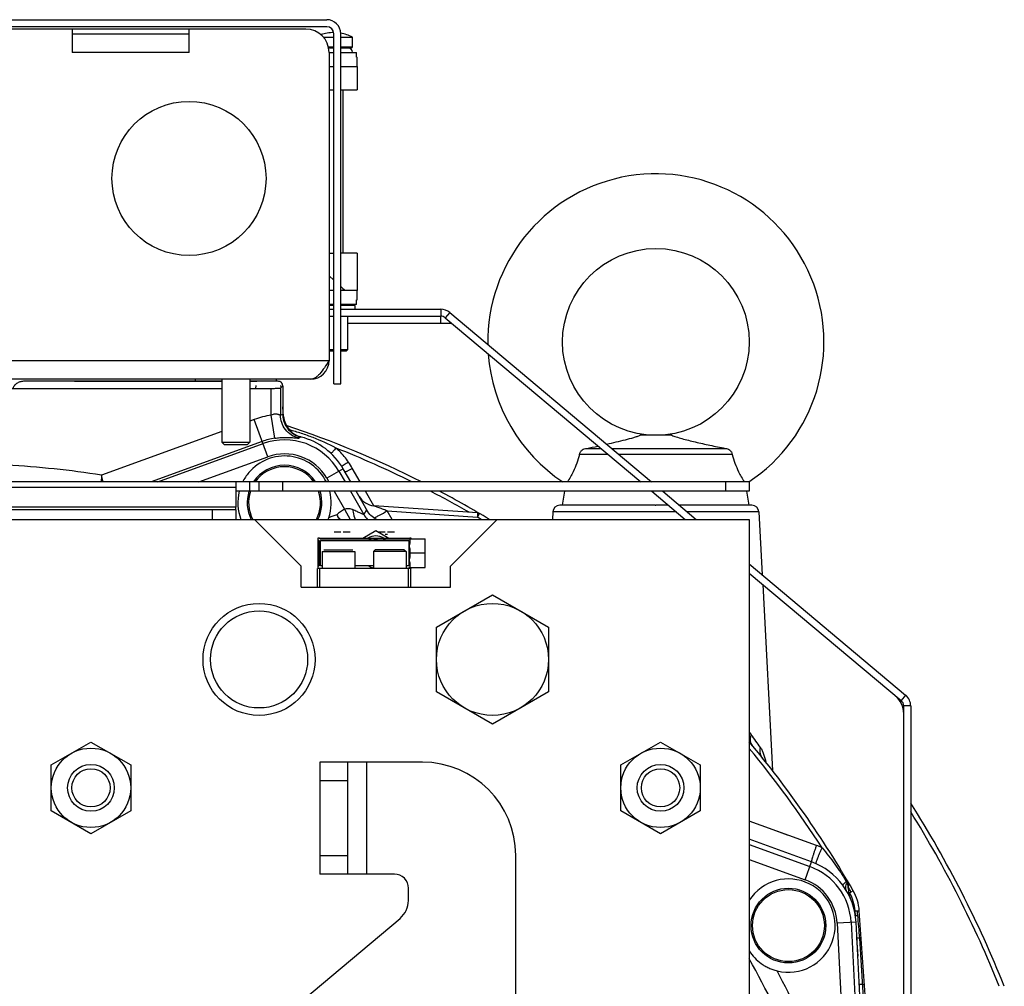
# Model space of a CAD drawing. Extents: x -3136 to 1181, y 8 to 2321.
# Tile 5 of 72: x -2871 to -2660, y 1261 to 1468. Entities that reach past the tile are written whole.
import ezdxf

# ---------------------------------------------------------------- set-up
doc = ezdxf.new("R2010")
doc.units = 0
doc.header["$LTSCALE"] = 65.395
doc.layers.get('0').update_dxf_attribs({"linetype": 'CONTINUOUS'})
doc.layers.add('3_ALL_AXES', color=7, linetype='CONTINUOUS')

msp = doc.modelspace()

# ---------------------------------------------------------------- linework, layer by layer
at = {"color": 6, "linetype": 'CONTINUOUS'}
for p, q in [((-2964.09, 1467.7), (-2805.09, 1467.7)), ((-2802.09, 1389.7), (-2802.09, 1464.7)), ((-2808.59, 1390.7), (-2960.59, 1390.7)), ((-2859.09, 1390.3), (-2859.09, 1390.27)), ((-2833.27, 1390.7), (-2833.29, 1390.3)), ((-2827.59, 1390.7), (-2827.59, 1377.2)), ((-2821.59, 1390.7), (-2821.59, 1377.2)), ((-2820.09, 1390.3), (-2820.09, 1390.27)), ((-2815.91, 1390.7), (-2815.89, 1390.27)), ((-2814.51, 1389.28), (-2814.51, 1383.21)), ((-2803.59, 1389.7), (-2802.09, 1389.7)), ((-2731.2, 1378.7), (-2737.98, 1378.7)), ((-2827.09, 1376.7), (-2827.59, 1377.2)), ((-2827.59, 1377.2), (-2821.59, 1377.2)), ((-2827.09, 1376.7), (-2822.09, 1376.7)), ((-2822.09, 1376.7), (-2821.59, 1377.2)), ((-2749.44, 1375.9), (-2746.41, 1375.9)), ((-2744.07, 1375.9), (-2719.74, 1375.9)), ((-2744.83, 1374.57), (-2750.95, 1374.57)), ((-2718.23, 1374.57), (-2742.49, 1374.57)), ((-2714.59, 1368.71), (-2873.62, 1368.71)), ((-2824.59, 1367.54), (-2824.59, 1363.28)), ((-2819.59, 1366.71), (-2819.59, 1368.71)), ((-2714.59, 1368.71), (-2714.59, 1366.71)), ((-2714.59, 1366.71), (-2824.59, 1366.71)), ((-2754.59, 1363.7), (-2754.09, 1366.71)), ((-2714.59, 1363.7), (-2715.09, 1366.71)), ((-2824.59, 1362.7), (-2944.59, 1362.7)), ((-2824.59, 1362.7), (-2824.59, 1360.7)), ((-2822.13, 1364.36), (-2822.13, 1364.27)), ((-2806.13, 1364.19), (-2806.13, 1364.27)), ((-2796.52, 1362.64), (-2796.58, 1362.73)), ((-2772.78, 1362.07), (-2794.98, 1363.62)), ((-2734.73, 1363.7), (-2734.59, 1363.7)), ((-3054.59, 1360.7), (-2714.59, 1360.7)), ((-2820.59, 1360.7), (-2810.59, 1350.7)), ((-2778.59, 1350.7), (-2768.59, 1360.7)), ((-2756.66, 1362.28), (-2756.75, 1360.7)), ((-2714.59, 1360.7), (-2714.59, 980.7)), ((-2712.52, 1362.28), (-2711.81, 1348.82)), ((-2806.99, 1356.4), (-2806.99, 1350.5)), ((-2806.69, 1356.7), (-2802.81, 1356.7)), ((-2800.77, 1356.7), (-2793.31, 1356.7)), ((-2791.27, 1356.7), (-2787.29, 1356.7)), ((-2787.4, 1356.5), (-2783.99, 1356.5)), ((-2783.99, 1350.4), (-2783.99, 1356.5)), ((-2794.69, 1354.2), (-2795.09, 1353.8)), ((-2788.49, 1354.2), (-2794.69, 1354.2)), ((-2788.49, 1354.2), (-2788.09, 1353.8)), ((-2806.09, 1353.8), (-2806.09, 1350.2)), ((-2799.09, 1353.8), (-2799.09, 1350.2)), ((-2795.09, 1353.8), (-2795.09, 1350.2)), ((-2788.09, 1353.8), (-2795.09, 1353.8)), ((-2788.09, 1353.8), (-2788.09, 1350.2)), ((-2783.99, 1353.45), (-2787.19, 1353.45)), ((-2810.59, 1346.2), (-2810.59, 1350.7)), ((-2787.09, 1350.2), (-2807.09, 1350.2)), ((-2806.59, 1346.2), (-2806.59, 1350.2)), ((-2787.59, 1346.2), (-2787.59, 1350.2)), ((-2787.4, 1350.4), (-2783.99, 1350.4)), ((-2787.09, 1346.2), (-2787.09, 1350.2)), ((-2778.59, 1346.2), (-2778.59, 1350.7)), ((-2810.59, 1346.2), (-2778.59, 1346.2)), ((-2711.7, 1346.78), (-2709.61, 1306.9)), ((-2781.59, 1337.63), (-2769.59, 1344.55)), ((-2769.59, 1344.55), (-2757.59, 1337.63)), ((-2781.59, 1323.77), (-2781.59, 1337.63)), ((-2757.59, 1337.63), (-2757.59, 1323.77)), ((-2769.59, 1316.84), (-2781.59, 1323.77)), ((-2757.59, 1323.77), (-2769.59, 1316.84)), ((-2864.09, 1308.1), (-2855.59, 1313.01)), ((-2855.59, 1313.01), (-2847.09, 1308.1)), ((-2742.09, 1308.1), (-2733.59, 1313.01)), ((-2733.59, 1313.01), (-2725.09, 1308.1)), ((-2864.09, 1298.29), (-2864.09, 1308.1)), ((-2847.09, 1308.1), (-2847.09, 1298.29)), ((-2806.59, 1308.7), (-2806.59, 1284.7)), ((-2784.59, 1308.7), (-2806.59, 1308.7)), ((-2800.59, 1284.7), (-2800.59, 1308.7)), ((-2742.09, 1298.29), (-2742.09, 1308.1)), ((-2725.09, 1308.1), (-2725.09, 1298.29)), ((-2711.71, 1309.56), (-2711.71, 1309.56)), ((-2855.59, 1293.38), (-2864.09, 1298.29)), ((-2847.09, 1298.29), (-2855.59, 1293.38)), ((-2733.59, 1293.38), (-2742.09, 1298.29)), ((-2725.09, 1298.29), (-2733.59, 1293.38)), ((-2764.59, 1182), (-2764.59, 1288.7)), ((-2790.59, 1284.7), (-2806.59, 1284.7)), ((-2787.59, 1279.08), (-2787.59, 1281.7)), ((-2685.56, 1198.85), (-2691.01, 1276.87)), ((-2823.16, 1246.9), (-2789.38, 1275.25)), ((-2714.19, 1273.78), (-2714.19, 1273.7)), ((-2698.19, 1273.61), (-2698.19, 1273.7))]:
    msp.add_line(p, q, dxfattribs=at)
at = {"color": 2, "linetype": 'CONTINUOUS'}
for p, q in [((-2805.09, 1466.2), (-2964.09, 1466.2)), ((-2809.59, 1465.7), (-2959.59, 1465.7)), ((-2859.59, 1465.7), (-2859.59, 1460.7)), ((-2859.59, 1464.7), (-2834.59, 1464.7)), ((-2834.59, 1460.7), (-2834.59, 1465.7)), ((-2803.59, 1389.7), (-2803.59, 1464.7)), ((-2804.59, 1460.7), (-2804.59, 1394.7)), ((-2827.59, 1390.27), (-2869.88, 1390.27)), ((-2859.09, 1390.3), (-2827.59, 1390.3)), ((-2821.59, 1390.3), (-2820.09, 1390.3)), ((-2815.51, 1390.27), (-2821.59, 1390.27)), ((-2873.61, 1388.75), (-2827.59, 1388.75)), ((-2821.59, 1388.75), (-2816.99, 1388.75)), ((-2820.27, 1389.33), (-2820.32, 1388.75)), ((-2814.99, 1388.8), (-2814.51, 1389.28)), ((-2814.87, 1388.92), (-2814.91, 1389.33)), ((-2814.33, 1382.74), (-2814.51, 1384.82)), ((-2799.95, 1368.71), (-2801.58, 1371.52)), ((-2824.59, 1368.71), (-2824.59, 1367.54)), ((-2796.05, 1361.95), (-2798.8, 1366.71)), ((-2824.59, 1363.28), (-2944.59, 1363.28)), ((-2824.59, 1362.7), (-2824.59, 1363.28)), ((-2772.8, 1361.16), (-2772.35, 1361.93)), ((-2797.39, 1356.7), (-2794.59, 1358.32)), ((-2794.59, 1358.32), (-2791.79, 1356.7)), ((-2806.99, 1356.7), (-2806.99, 1356.4)), ((-2806.69, 1356.7), (-2806.99, 1356.7)), ((-2806.99, 1356.4), (-2806.76, 1356.16)), ((-2806.46, 1356.46), (-2806.69, 1356.7)), ((-2787.52, 1356.46), (-2806.46, 1356.46)), ((-2803.53, 1358), (-2802.04, 1358)), ((-2802.81, 1356.7), (-2800.77, 1356.7)), ((-2801.54, 1358), (-2800.05, 1358)), ((-2794.03, 1358), (-2792.54, 1358)), ((-2793.31, 1356.7), (-2791.27, 1356.7)), ((-2792.54, 1357.5), (-2792.04, 1357.5)), ((-2792.04, 1358), (-2790.55, 1358)), ((-2787.29, 1356.7), (-2787.52, 1356.46)), ((-2786.99, 1356.7), (-2787.29, 1356.7)), ((-2786.99, 1356.5), (-2786.99, 1356.7)), ((-2806.76, 1356.16), (-2806.76, 1350.73)), ((-2806.46, 1350.73), (-2806.46, 1356.16)), ((-2806.46, 1356.16), (-2787.52, 1356.16)), ((-2805.69, 1354.2), (-2799.49, 1354.2)), ((-2787.52, 1356.16), (-2787.52, 1350.73)), ((-2806.09, 1353.8), (-2799.09, 1353.8)), ((-2807.09, 1346.2), (-2807.09, 1350.2)), ((-2806.76, 1350.73), (-2806.99, 1350.5)), ((-2806.99, 1350.5), (-2806.99, 1350.2)), ((-2806.09, 1350.73), (-2806.46, 1350.73)), ((-2795.09, 1350.73), (-2799.09, 1350.73)), ((-2787.52, 1350.73), (-2788.09, 1350.73)), ((-2787.09, 1350.2), (-2786.99, 1350.2)), ((-2786.99, 1350.2), (-2786.99, 1350.4)), ((-2701.23, 1287.32), (-2714.59, 1292.19)), ((-2693.57, 1283.3), (-2693.8, 1283.17)), ((-2693.61, 1282.88), (-2693.59, 1282.77)), ((-2693.43, 1282.87), (-2693.3, 1281)), ((-2692.32, 1281.15), (-2692.79, 1280.88)), ((-2688.76, 1218.23), (-2691.71, 1274.46)), ((-2691.25, 1267.17), (-2691.33, 1267.14))]:
    msp.add_line(p, q, dxfattribs=at)
at = {"color": 7, "linetype": 'CONTINUOUS'}
for p, q in [((-2799.59, 1461.9), (-2799.59, 1463.95)), ((-2804.69, 1461.7), (-2803.59, 1461.7)), ((-2802.09, 1461.7), (-2799.79, 1461.7)), ((-2804.59, 1460.7), (-2803.59, 1460.7)), ((-2802.09, 1460.7), (-2798.74, 1460.7)), ((-2798.74, 1459.7), (-2798.74, 1460.7)), ((-2798.74, 1459.7), (-2798.59, 1459.7)), ((-2804.59, 1457.7), (-2803.59, 1457.7)), ((-2802.09, 1457.7), (-2798.59, 1457.7)), ((-2798.59, 1457.7), (-2798.59, 1452.7)), ((-2804.59, 1452.7), (-2803.59, 1452.7)), ((-2802.09, 1452.7), (-2798.59, 1452.7)), ((-2801.59, 1417.7), (-2801.59, 1452.7)), ((-2804.59, 1417.7), (-2803.59, 1417.7)), ((-2798.59, 1417.7), (-2802.09, 1417.7)), ((-2798.59, 1417.7), (-2798.59, 1409.7)), ((-2804.59, 1412.84), (-2803.59, 1411.92)), ((-2803.59, 1409.7), (-2804.59, 1409.7)), ((-2798.59, 1409.7), (-2802.09, 1409.7)), ((-2798.74, 1406.7), (-2798.74, 1407.7)), ((-2798.74, 1407.7), (-2798.59, 1407.7)), ((-2803.59, 1406.7), (-2804.59, 1406.7)), ((-2803.59, 1406.5), (-2804.59, 1406.5)), ((-2798.74, 1406.7), (-2802.09, 1406.7)), ((-2799.09, 1406.5), (-2802.09, 1406.5)), ((-2799.09, 1406.5), (-2799.29, 1406.7)), ((-2799.09, 1406.5), (-2799.09, 1405.7)), ((-2804.59, 1404.2), (-2803.59, 1404.2)), ((-2802.09, 1404.2), (-2780.68, 1404.2)), ((-2800.64, 1404.2), (-2800.64, 1397)), ((-2780.68, 1402.7), (-2780.68, 1404.2)), ((-2780.68, 1402.7), (-2778.35, 1402.7)), ((-2779.72, 1403.85), (-2737.84, 1368.71)), ((-2803.59, 1397), (-2804.59, 1397)), ((-2803.59, 1396.7), (-2804.59, 1396.7)), ((-2800.64, 1397), (-2802.09, 1397)), ((-2800.94, 1396.7), (-2802.09, 1396.7)), ((-2800.94, 1396.7), (-2800.64, 1397)), ((-2735.46, 1366.71), (-2728.29, 1360.7)), ((-2714.59, 1349.2), (-2682.04, 1321.89)), ((-2681.5, 1242.13), (-2681.5, 1320.74))]:
    msp.add_line(p, q, dxfattribs=at)
at = {"color": 9, "linetype": 'CONTINUOUS'}
for p, q in [((-2804.74, 1461.9), (-2803.59, 1461.9)), ((-2802.09, 1461.9), (-2799.59, 1461.9)), ((-2834.59, 1460.7), (-2859.59, 1460.7)), ((-2780.68, 1405.7), (-2780.68, 1404.2)), ((-2778.75, 1405), (-2779.72, 1403.85)), ((-2800.64, 1402.7), (-2780.68, 1402.7)), ((-2964.59, 1394.7), (-2804.59, 1394.7)), ((-2816.99, 1383), (-2816.99, 1388.75)), ((-2814.99, 1388.8), (-2814.99, 1383)), ((-2820.61, 1382.08), (-2821.59, 1381.72)), ((-2817.71, 1374.09), (-2820.61, 1382.08)), ((-2816.24, 1378.06), (-2816.99, 1383)), ((-2814.99, 1383), (-2814.51, 1383.21)), ((-2814.49, 1382.8), (-2814.43, 1382.78)), ((-2814.49, 1382.8), (-2814.33, 1382.74)), ((-2814.34, 1382.75), (-2814.33, 1382.74)), ((-2827.59, 1379.54), (-2853.33, 1370.17)), ((-2818.9, 1377.38), (-2842.73, 1368.71)), ((-2811.08, 1378.12), (-2810.7, 1378.36)), ((-2841.27, 1368.71), (-2818.73, 1376.91)), ((-2832.51, 1368.71), (-2817.71, 1374.09)), ((-2801.58, 1371.52), (-2805.08, 1369.5)), ((-2802.49, 1371), (-2801.16, 1368.71)), ((-2797.93, 1368.71), (-2799.62, 1371.63)), ((-2797.93, 1368.71), (-2799.62, 1371.63)), ((-2852.96, 1368.71), (-2853.33, 1370.17)), ((-2805.08, 1369.5), (-2804.63, 1368.71)), ((-2824.59, 1367.54), (-2873.62, 1367.54)), ((-2821.59, 1366.71), (-2821.59, 1368.71)), ((-2814.59, 1368.71), (-2814.59, 1366.71)), ((-2719.59, 1366.71), (-2719.59, 1368.71)), ((-2803.47, 1366.71), (-2801.26, 1362.87)), ((-2800.01, 1366.71), (-2797.15, 1361.75)), ((-2795, 1363.62), (-2796.78, 1366.71)), ((-2795, 1363.62), (-2796.78, 1366.71)), ((-2829.59, 1360.7), (-2829.59, 1362.7)), ((-2801.26, 1362.87), (-2800.06, 1360.7)), ((-2796.58, 1362.73), (-2797.15, 1361.75)), ((-2796.58, 1362.73), (-2796.48, 1362.56)), ((-2792.14, 1362.51), (-2772.8, 1361.16)), ((-2791.09, 1360.7), (-2792.14, 1362.51)), ((-2791.09, 1360.7), (-2792.14, 1362.51)), ((-2734.73, 1363.7), (-2755.17, 1363.7)), ((-2731.87, 1363.7), (-2734.59, 1363.7)), ((-2714.01, 1363.7), (-2729.54, 1363.7)), ((-2802.14, 1360.7), (-2802.7, 1361.26)), ((-2730.18, 1362.28), (-2756.66, 1362.28)), ((-2712.52, 1362.28), (-2727.84, 1362.28)), ((-2681.08, 1323.03), (-2682.04, 1321.89)), ((-2680, 1320.74), (-2681.5, 1320.74)), ((-2796.59, 1308.7), (-2796.59, 1284.7)), ((-2800.59, 1304.7), (-2806.59, 1304.7)), ((-2700.2, 1290.86), (-2714.59, 1296.09)), ((-2706.37, 1293.1), (-2709.45, 1294.22)), ((-2714.59, 1291.07), (-2701.59, 1286.33)), ((-2700.2, 1290.86), (-2703.29, 1291.99)), ((-2806.59, 1288.7), (-2800.59, 1288.7)), ((-2714.59, 1287.88), (-2702.61, 1283.52)), ((-2702.61, 1283.52), (-2701.23, 1287.32)), ((-2691.86, 1275.88), (-2691.92, 1276.85)), ((-2691.71, 1274.46), (-2695.75, 1274.24)), ((-2695.75, 1274.24), (-2693.22, 1225.89)), ((-2692.76, 1274.4), (-2689.32, 1208.78)), ((-2691.25, 1267.17), (-2691.52, 1271.02)), ((-2687.55, 1218.21), (-2690.92, 1270.98))]:
    msp.add_line(p, q, dxfattribs=at)
at = {"color": 3, "linetype": 'CONTINUOUS'}
for p, q in [((-2804.59, 1405.7), (-2803.59, 1405.7)), ((-2802.09, 1405.7), (-2780.68, 1405.7)), ((-2778.75, 1405), (-2735.51, 1368.71)), ((-2733.12, 1366.71), (-2725.96, 1360.7)), ((-2714.59, 1351.16), (-2681.08, 1323.03)), ((-2680, 1320.74), (-2680, 1242.13))]:
    msp.add_line(p, q, dxfattribs=at)
at = {"color": 6, "linetype": 'CONTINUOUS'}
msp.add_lwpolyline([(-2711.7, 1309.54), (-2711.7, 1309.54), (-2711.71, 1309.56), (-2711.71, 1309.56), (-2711.71, 1309.56)], dxfattribs=at)
at = {"color": 2, "linetype": 'CONTINUOUS'}
for centre, radius in [((-2834.59, 1433.7), 16.5), ((-2706.19, 1273.7), 8)]:
    msp.add_circle(centre, radius, dxfattribs=at)
at = {"color": 6, "linetype": 'CONTINUOUS'}
for centre, radius in [((-2734.59, 1398.7), 20), ((-2819.59, 1330.7), 12), ((-2769.59, 1330.7), 12), ((-2819.59, 1330.7), 10.4), ((-2855.59, 1303.2), 8.5), ((-2733.59, 1303.2), 8.5), ((-2855.59, 1303.2), 5), ((-2733.59, 1303.2), 5), ((-2855.59, 1303.2), 4.1), ((-2733.59, 1303.2), 4.1)]:
    msp.add_circle(centre, radius, dxfattribs=at)
at = {"color": 9, "linetype": 'CONTINUOUS'}
msp.add_circle((-2706.19, 1273.7), 7.7, dxfattribs=at)
at = {"color": 6, "linetype": 'CONTINUOUS'}
for centre, radius, start, end in [((-2805.09, 1464.7), 3, 0, 90), ((-2734.59, 1398.7), 36, 303.5719, 180.8906), ((-2734.59, 1398.7), 36, 184.1314, 236.4281), ((-2809.53, 1383.21), 4.98, 180.0015, 183.4851), ((-2809.51, 1383.22), 5, 183.484, 186.9421), ((-2884.59, 1170.7), 221.74, 63.251, 71.3704), ((-2814.13, 1364.27), 14.5, 75.8005, 76.2987), ((-2794.83, 1603.59), 232.18, 281.2726, 281.8875), ((-2814.13, 1364.27), 8, 146.3301, 146.3362), ((-2814.13, 1364.27), 8, 33.6638, 33.6716), ((-2884.59, 1170.7), 221.74, 58.9661, 62.132), ((-2794.7, 1367.61), 4, 210, 266), ((-2792.09, 1365.2), 5.12, 209.9999, 210.6947), ((-2755.17, 1362.2), 1.5, 90, 177), ((-2714.01, 1362.2), 1.5, 3, 90), ((-2814.13, 1364.27), 8, 333.4329, 333.4389), ((-2726.96, 1405.87), 87.9, 210.206, 210.4966), ((-2939.52, 1280.66), 158.79, 30.2659, 30.501), ((-2884.59, 1170.7), 221.74, 29.8769, 39.943), ((-2784.59, 1288.7), 20, 0, 90), ((-2790.59, 1281.7), 3, 0, 90), ((-2689.31, 1281.28), 4, 184, 204.1861), ((-2792.59, 1279.08), 5, 310, 360)]:
    msp.add_arc(centre, radius, start, end, dxfattribs=at)
at = {"color": 2, "linetype": 'CONTINUOUS'}
for centre, radius, start, end in [((-2805.09, 1464.7), 1.5, 0.0002, 89.9998), ((-2809.59, 1460.7), 5, 0.0001, 89.9999), ((-2808.59, 1394.7), 4, 270, 360), ((-2809.35, 1383.18), 5, 185, 255.8005), ((-2814.13, 1364.27), 14.5, 30, 75.8005), ((-2814.13, 1364.27), 10, 26.3278, 140), ((-2814.13, 1364.27), 8, 33.6716, 146.3301), ((-2818.98, 1360.47), 22.35, 29.9792, 33.9419), ((-2814.09, 1364.25), 10.05, 140.0335, 153.6436), ((-2814.13, 1364.27), 10, 165.9113, 200.9626), ((-2814.13, 1364.27), 8, 162.2824, 206.5662), ((-2814.13, 1364.27), 8, 333.4389, 17.7181), ((-2814.13, 1364.27), 10, 341.1846, 14.0886), ((-2814.13, 1364.27), 10, 339.041, 341.1837), ((-2794.59, 1353.7), 3.45, 60.4666, 119.5334), ((-2794.29, 1353.44), 3.26, 111.8592, 123.2832), ((-2794.59, 1353.7), 2.5, 80.6605, 99.3395), ((-2794.29, 1353.44), 3.26, 56.7168, 68.1408), ((-2794.28, 1353.47), 3.27, 236.7629, 254.9292), ((-2794.29, 1353.45), 3.25, 254.9854, 255.7416), ((-2706.5, 1273.49), 18.48, 66.0117, 70.0486), ((-2706.19, 1273.7), 14.5, 3, 70), ((-2706.19, 1273.7), 10, 255.9091, 147.1842), ((-2696.78, 1280.98), 3.69, 30.9383, 36.3187), ((-2694.43, 1282.8), 1, 4, 30.5194), ((-2715.13, 1321.7), 46.53, 297.8191, 298.0345), ((-2739.14, 1366.68), 97.52, 298.0682, 298.378), ((-2700.99, 1276.17), 10, 4, 29.8769), ((-2744.18, 1270.27), 53.14, 6.0962, 7.143)]:
    msp.add_arc(centre, radius, start, end, dxfattribs=at)
at = {"color": 7, "linetype": 'CONTINUOUS'}
for centre, radius, start, end in [((-2800.59, 1460.7), 1, 0, 90), ((-2799.79, 1461.9), 0.2, 270, 360), ((-2647.82, 1582.27), 230.83, 228.0615, 228.3843), ((-2780.68, 1402.7), 1.5, 50, 90), ((-2686.5, 1319.1), 5, 0, 50), ((-2683, 1320.74), 1.5, 0, 50), ((-2884.59, 1170.7), 242, 21.8341, 32.2824), ((-2884.59, 1170.7), 241, 21.9292, 31.9001)]:
    msp.add_arc(centre, radius, start, end, dxfattribs=at)
at = {"color": 3, "linetype": 'CONTINUOUS'}
for centre, start, end in [((-2780.68, 1402.7), 50, 90), ((-2683, 1320.74), 0, 50)]:
    msp.add_arc(centre, 3, start, end, dxfattribs=at)
at = {"color": 9, "linetype": 'CONTINUOUS'}
for centre, radius, start, end in [((-2814.13, 1364.27), 18.94, 98.665, 110), ((-2814.13, 1364.27), 13.95, 98.665, 110), ((-2814.13, 1364.27), 13.45, 30, 110), ((-2884.59, 1170.7), 220.84, 63.7249, 68.3452), ((-2814.13, 1364.27), 10.45, 30, 110), ((-2884.59, 1170.7), 201.9, 81.0936, 86.8853), ((-2814.13, 1364.27), 7.7, 35.1601, 144.8402), ((-2884.59, 1170.7), 220.84, 60.1322, 62.5757), ((-2814.13, 1364.27), 7.7, 161.5674, 207.6875), ((-2814.13, 1364.27), 7.7, 332.3125, 18.4327), ((-2797.09, 1341.7), 20.78, 106.3052, 111.3858), ((-2792.81, 1364.26), 5.01, 210.055, 225.3458), ((-2884.59, 1170.7), 220.84, 59.3595, 59.59), ((-2906.4, 1176.29), 236.83, 34.9131, 35.7276), ((-2884.59, 1170.7), 220.84, 32.8147, 39.6635), ((-2709.83, 1311.03), 2.39, 218.0691, 218.7654), ((-2706.19, 1273.7), 13.45, 3, 70), ((-2706.19, 1273.7), 10.45, 3, 70), ((-2736.26, 1256.34), 49.91, 30.7433, 30.9705), ((-2736.77, 1256.04), 50.51, 29.4596, 30.7412), ((-2700.91, 1276.22), 9.01, 4.0058, 29.876), ((-2811.84, 1263.05), 121.18, 3.7512, 6.0933), ((-2884.59, 1170.7), 195.17, 16.0878, 29.4189), ((-2884.59, 1170.7), 199.17, 16.0878, 27.9334), ((-2687.84, 1246.77), 14.53, 102.1044, 102.5689)]:
    msp.add_arc(centre, radius, start, end, dxfattribs=at)
at = {"color": 6, "linetype": 'CONTINUOUS'}
for points, knots in [([(-2804.59, 1394.7), (-2804.92, 1394.18), (-2805.54, 1393.21), (-2806.36, 1392.08), (-2807.06, 1391.38), (-2807.56, 1391), (-2808.07, 1390.75), (-2808.42, 1390.7), (-2808.59, 1390.7)], [0, 0, 0, 0, 0.312601, 0.592695, 0.71328, 0.819587, 0.913511, 1, 1, 1, 1]), ([(-2814.48, 1382.61), (-2814.42, 1382.11), (-2814.14, 1381.13), (-2813.31, 1379.85), (-2812.13, 1378.87), (-2811.19, 1378.48), (-2810.7, 1378.36)], [0, 0, 0, 0, 0.249999, 0.499998, 0.749999, 1, 1, 1, 1]), ([(-2745.15, 1376.8), (-2744.45, 1376.95), (-2743.1, 1377.26), (-2741.16, 1377.73), (-2739.66, 1378.13), (-2738.62, 1378.45), (-2738.17, 1378.61), (-2737.98, 1378.7)], [0, 0, 0, 0, 0.287003, 0.559271, 0.807825, 0.915211, 1, 1, 1, 1]), ([(-2731.2, 1378.7), (-2730.89, 1378.56), (-2730.16, 1378.32), (-2728.96, 1377.98), (-2727.59, 1377.62), (-2725.6, 1377.14), (-2722.97, 1376.56), (-2720.83, 1376.11), (-2719.74, 1375.9)], [0, 0, 0, 0, 0.085086, 0.194902, 0.316356, 0.444847, 0.716129, 1, 1, 1, 1]), ([(-2750.95, 1374.57), (-2750.93, 1374.76), (-2750.79, 1375.15), (-2750.52, 1375.44), (-2750.36, 1375.56)], [0, 0, 0, 0, 0.4985, 1, 1, 1, 1]), ([(-2750.36, 1375.56), (-2750.23, 1375.66), (-2749.94, 1375.82), (-2749.61, 1375.89), (-2749.44, 1375.9)], [0, 0, 0, 0, 0.50023, 1, 1, 1, 1]), ([(-2719.74, 1375.9), (-2719.57, 1375.89), (-2719.24, 1375.82), (-2718.95, 1375.66), (-2718.82, 1375.56)], [0, 0, 0, 0, 0.49977, 1, 1, 1, 1]), ([(-2718.82, 1375.56), (-2718.66, 1375.44), (-2718.39, 1375.15), (-2718.25, 1374.76), (-2718.23, 1374.57)], [0, 0, 0, 0, 0.501499, 1, 1, 1, 1]), ([(-2750.95, 1374.57), (-2751.28, 1373.31), (-2752.03, 1371.28), (-2753.09, 1369.41), (-2753.54, 1368.71)], [0, 0, 0, 0, 0.608643, 1, 1, 1, 1]), ([(-2718.23, 1374.57), (-2717.9, 1373.31), (-2717.15, 1371.28), (-2716.09, 1369.41), (-2715.64, 1368.71)], [0, 0, 0, 0, 0.60864, 1, 1, 1, 1]), ([(-2794.5, 1360.7), (-2794.92, 1360.91), (-2795.68, 1361.46), (-2796.26, 1362.2), (-2796.49, 1362.58)], [0, 0, 0, 0, 0.510626, 1, 1, 1, 1])]:
    msp.add_open_spline(points, degree=3, knots=knots, dxfattribs=at)
at = {"color": 2, "linetype": 'CONTINUOUS'}
for points, knots in [([(-2869.88, 1390.27), (-2870.14, 1390.27), (-2870.65, 1390.21), (-2871.37, 1389.91), (-2871.98, 1389.43), (-2872.27, 1388.99), (-2872.35, 1388.75)], [0, 0, 0, 0, 0.250264, 0.500488, 0.750519, 1, 1, 1, 1]), ([(-2814.51, 1389.27), (-2814.51, 1389.4), (-2814.57, 1389.67), (-2814.79, 1390), (-2815.12, 1390.22), (-2815.38, 1390.27), (-2815.51, 1390.27)], [0, 0, 0, 0, 0.250001, 0.5, 0.749999, 1, 1, 1, 1]), ([(-2816.99, 1388.75), (-2816.74, 1388.75), (-2816.38, 1388.75), (-2815.92, 1388.76), (-2815.63, 1388.76), (-2815.38, 1388.77), (-2815.21, 1388.78), (-2815.11, 1388.78), (-2815.05, 1388.79), (-2815.02, 1388.79), (-2815, 1388.8), (-2814.99, 1388.8)], [0, 0, 0, 0, 0.370801, 0.539495, 0.688814, 0.81341, 0.908832, 0.944502, 0.971704, 0.990225, 1, 1, 1, 1]), ([(-2800.44, 1372.94), (-2800.6, 1372.84), (-2800.9, 1372.64), (-2801.33, 1372.37), (-2801.63, 1372.19), (-2801.81, 1372.1), (-2801.88, 1372.07), (-2801.9, 1372.06)], [0, 0, 0, 0, 0.332006, 0.642417, 0.876188, 0.952672, 1, 1, 1, 1]), ([(-2801.19, 1370.86), (-2801.19, 1370.85), (-2801.18, 1370.85), (-2801.13, 1370.86), (-2801.04, 1370.89), (-2800.9, 1370.95), (-2800.7, 1371.05), (-2800.46, 1371.17), (-2800.09, 1371.37), (-2799.81, 1371.52), (-2799.62, 1371.63)], [0, 0, 0, 0, 0.006934, 0.0207, 0.074335, 0.165849, 0.292746, 0.449817, 0.627171, 1, 1, 1, 1]), ([(-2772.78, 1362.07), (-2772.78, 1362.07), (-2772.78, 1362.06), (-2772.78, 1362.04), (-2772.77, 1361.99), (-2772.77, 1361.91), (-2772.77, 1361.8), (-2772.78, 1361.66), (-2772.79, 1361.45), (-2772.8, 1361.28), (-2772.8, 1361.16)], [0, 0, 0, 0, 0.006502, 0.021195, 0.077269, 0.167868, 0.290092, 0.439849, 0.612078, 1, 1, 1, 1]), ([(-2787.31, 1356.43), (-2787.32, 1356.44), (-2787.33, 1356.45), (-2787.37, 1356.47), (-2787.38, 1356.48), (-2787.4, 1356.49), (-2787.4, 1356.5)], [0, 0, 0, 0, 0.349959, 0.660679, 0.902777, 1, 1, 1, 1]), ([(-2787.4, 1356.5), (-2787.4, 1356.5), (-2787.4, 1356.5), (-2787.4, 1356.5), (-2787.4, 1356.5)], [0, 0, 0, 0, 0.359505, 1, 1, 1, 1]), ([(-2787.21, 1356.18), (-2787.21, 1356.2), (-2787.22, 1356.29), (-2787.26, 1356.38), (-2787.31, 1356.43)], [0, 0, 0, 0, 0.292521, 1, 1, 1, 1]), ([(-2787.22, 1355.78), (-2787.22, 1355.81), (-2787.22, 1355.95), (-2787.22, 1356.08), (-2787.21, 1356.18)], [0, 0, 0, 0, 0.279098, 1, 1, 1, 1]), ([(-2787.22, 1354.12), (-2787.23, 1354.25), (-2787.29, 1354.53), (-2787.39, 1354.95), (-2787.31, 1355.3), (-2787.24, 1355.58), (-2787.23, 1355.71), (-2787.22, 1355.78)], [0, 0, 0, 0, 0.239945, 0.499895, 0.759787, 0.883797, 1, 1, 1, 1]), ([(-2787.19, 1353.45), (-2787.2, 1353.53), (-2787.21, 1353.75), (-2787.22, 1353.98), (-2787.22, 1354.12)], [0, 0, 0, 0, 0.370151, 1, 1, 1, 1]), ([(-2787.22, 1351.12), (-2787.23, 1351.25), (-2787.29, 1351.53), (-2787.39, 1351.95), (-2787.31, 1352.3), (-2787.24, 1352.58), (-2787.23, 1352.71), (-2787.22, 1352.78)], [0, 0, 0, 0, 0.239945, 0.499895, 0.759787, 0.883797, 1, 1, 1, 1]), ([(-2787.22, 1352.78), (-2787.22, 1352.92), (-2787.21, 1353.14), (-2787.2, 1353.36), (-2787.19, 1353.45)], [0, 0, 0, 0, 0.629849, 1, 1, 1, 1]), ([(-2787.4, 1350.4), (-2787.4, 1350.4), (-2787.38, 1350.41), (-2787.37, 1350.42), (-2787.33, 1350.44), (-2787.32, 1350.46), (-2787.31, 1350.47)], [0, 0, 0, 0, 0.097157, 0.339198, 0.649958, 1, 1, 1, 1]), ([(-2787.4, 1350.4), (-2787.4, 1350.4), (-2787.4, 1350.4), (-2787.4, 1350.4), (-2787.4, 1350.4)], [0, 0, 0, 0, 0.640485, 1, 1, 1, 1]), ([(-2787.31, 1350.47), (-2787.29, 1350.48), (-2787.23, 1350.55), (-2787.21, 1350.65), (-2787.21, 1350.72)], [0, 0, 0, 0, 0.216958, 1, 1, 1, 1]), ([(-2787.21, 1350.72), (-2787.21, 1350.75), (-2787.22, 1350.88), (-2787.22, 1351.02), (-2787.22, 1351.12)], [0, 0, 0, 0, 0.218949, 1, 1, 1, 1]), ([(-2700.2, 1290.86), (-2700.27, 1290.65), (-2700.43, 1290.21), (-2700.65, 1289.57), (-2700.84, 1288.96), (-2701.01, 1288.41), (-2701.14, 1287.97), (-2701.21, 1287.66), (-2701.24, 1287.49), (-2701.25, 1287.4), (-2701.25, 1287.35), (-2701.24, 1287.33), (-2701.23, 1287.32)], [0, 0, 0, 0, 0.186086, 0.372855, 0.550209, 0.707274, 0.834163, 0.925667, 0.957108, 0.979329, 0.993084, 1, 1, 1, 1]), ([(-2700.28, 1286.94), (-2700.29, 1286.94), (-2700.3, 1286.97), (-2700.29, 1287.02), (-2700.28, 1287.1), (-2700.23, 1287.27), (-2700.13, 1287.57), (-2699.98, 1288), (-2699.77, 1288.53), (-2699.53, 1289.12), (-2699.26, 1289.75), (-2699.08, 1290.17), (-2698.99, 1290.38)], [0, 0, 0, 0, 0.006531, 0.020093, 0.042199, 0.073563, 0.164972, 0.291827, 0.448929, 0.626426, 0.813478, 1, 1, 1, 1]), ([(-2693.59, 1282.77), (-2693.56, 1282.57), (-2693.49, 1282.19), (-2693.41, 1281.71), (-2693.36, 1281.39), (-2693.33, 1281.17), (-2693.32, 1281.11), (-2693.3, 1280.98), (-2693.3, 1281)], [0, 0, 0, 0, 0.340784, 0.653618, 0.79021, 0.903073, 0.978377, 1, 1, 1, 1]), ([(-2691.46, 1276.88), (-2691.4, 1276.88), (-2691.31, 1276.88), (-2691.2, 1276.88), (-2691.14, 1276.88), (-2691.09, 1276.88), (-2691.05, 1276.88), (-2691.03, 1276.88), (-2691.01, 1276.87), (-2691.01, 1276.87)], [0, 0, 0, 0, 0.414631, 0.586075, 0.730146, 0.844713, 0.928174, 0.979597, 1, 1, 1, 1]), ([(-2691.84, 1275.8), (-2691.81, 1275.81), (-2691.64, 1275.85), (-2691.48, 1275.88), (-2691.35, 1275.91)], [0, 0, 0, 0, 0.210278, 1, 1, 1, 1]), ([(-2714.59, 1268.27), (-2714.25, 1267.75), (-2713.47, 1266.76), (-2712.29, 1265.73), (-2711.24, 1265.05), (-2710.41, 1264.61), (-2709.53, 1264.26), (-2708.93, 1264.07), (-2708.62, 1264)], [0, 0, 0, 0, 0.251246, 0.499201, 0.623183, 0.747856, 0.873502, 1, 1, 1, 1])]:
    msp.add_open_spline(points, degree=3, knots=knots, dxfattribs=at)
at = {"color": 9, "linetype": 'CONTINUOUS'}
for points, knots in [([(-2814.99, 1383), (-2815, 1382.98), (-2815.07, 1383), (-2815.17, 1383.04), (-2815.35, 1383.11), (-2815.58, 1383.18), (-2815.88, 1383.24), (-2816.22, 1383.25), (-2816.61, 1383.18), (-2816.86, 1383.07), (-2816.99, 1383)], [0, 0, 0, 0, 0.024641, 0.082651, 0.174051, 0.294366, 0.439371, 0.605408, 0.792361, 1, 1, 1, 1]), ([(-2811.08, 1378.12), (-2811.62, 1378.24), (-2812.7, 1378.68), (-2814, 1379.85), (-2814.81, 1381.36), (-2814.99, 1382.47), (-2814.99, 1383)], [0, 0, 0, 0, 0.249262, 0.508951, 0.763774, 1, 1, 1, 1]), ([(-2803.1, 1375.95), (-2804.67, 1376.81), (-2807.13, 1377.91), (-2810.5, 1379.12), (-2812.21, 1379.63), (-2813.08, 1379.85)], [0, 0, 0, 0, 0.499839, 0.749947, 1, 1, 1, 1]), ([(-2816.24, 1378.06), (-2815.86, 1378.12), (-2815.14, 1378.2), (-2814.11, 1378.25), (-2813.22, 1378.24), (-2812.48, 1378.2), (-2811.98, 1378.16), (-2811.65, 1378.13), (-2811.47, 1378.12), (-2811.32, 1378.11), (-2811.2, 1378.1), (-2811.13, 1378.11), (-2811.09, 1378.11), (-2811.08, 1378.12)], [0, 0, 0, 0, 0.220153, 0.422319, 0.595677, 0.737043, 0.846775, 0.89023, 0.9263, 0.955141, 0.976901, 0.991738, 1, 1, 1, 1]), ([(-2803.1, 1375.95), (-2803.3, 1375.72), (-2803.65, 1375.33), (-2804, 1374.95), (-2804.16, 1374.79)], [0, 0, 0, 0, 0.580836, 1, 1, 1, 1]), ([(-2800.44, 1372.94), (-2801, 1373.78), (-2801.86, 1374.82), (-2802.84, 1375.73), (-2803.1, 1375.95)], [0, 0, 0, 0, 0.74965, 1, 1, 1, 1]), ([(-2853.33, 1370.17), (-2853.34, 1370.04), (-2853.36, 1369.56), (-2853.39, 1369.07), (-2853.41, 1368.71)], [0, 0, 0, 0, 0.253691, 1, 1, 1, 1]), ([(-2801.26, 1362.87), (-2801.12, 1362.94), (-2800.83, 1363.04), (-2800.24, 1363.07), (-2799.8, 1362.93), (-2799.54, 1362.81)], [0, 0, 0, 0, 0.255949, 0.507884, 1, 1, 1, 1]), ([(-2797.15, 1361.75), (-2797.15, 1361.75), (-2797.17, 1361.74), (-2797.2, 1361.75), (-2797.26, 1361.77), (-2797.38, 1361.81), (-2797.58, 1361.89), (-2797.86, 1362.01), (-2798.22, 1362.17), (-2798.62, 1362.36), (-2799.07, 1362.58), (-2799.38, 1362.73), (-2799.54, 1362.81)], [0, 0, 0, 0, 0.005401, 0.018817, 0.041399, 0.073125, 0.162901, 0.284369, 0.433148, 0.604801, 0.795007, 1, 1, 1, 1]), ([(-2799.54, 1362.81), (-2799.52, 1362.62), (-2799.41, 1361.9), (-2799.23, 1361.2), (-2799.03, 1360.7)], [0, 0, 0, 0, 0.25675, 1, 1, 1, 1]), ([(-2795.01, 1361), (-2794.83, 1361.08), (-2794.41, 1361.28), (-2793.45, 1361.77), (-2792.67, 1362.2), (-2792.14, 1362.51)], [0, 0, 0, 0, 0.182253, 0.42845, 1, 1, 1, 1]), ([(-2792.14, 1362.51), (-2792.48, 1362.64), (-2792.99, 1362.83), (-2793.63, 1363.08), (-2794.07, 1363.25), (-2794.42, 1363.38), (-2794.76, 1363.52), (-2794.84, 1363.55), (-2794.99, 1363.62), (-2794.98, 1363.62)], [0, 0, 0, 0, 0.362134, 0.531024, 0.685141, 0.818091, 0.920912, 0.98413, 1, 1, 1, 1]), ([(-2714.59, 1315.12), (-2714.55, 1315.08), (-2714.39, 1314.91), (-2714.25, 1314.72), (-2714.14, 1314.58)], [0, 0, 0, 0, 0.245101, 1, 1, 1, 1]), ([(-2713.9, 1312.24), (-2714.01, 1312.38), (-2714.21, 1312.71), (-2714.35, 1313.29), (-2714.33, 1313.93), (-2714.22, 1314.36), (-2714.14, 1314.58)], [0, 0, 0, 0, 0.22307, 0.462702, 0.722589, 1, 1, 1, 1]), ([(-2711.71, 1309.56), (-2711.94, 1309.85), (-2712.28, 1310.59), (-2712.28, 1311.41), (-2712.2, 1311.83)], [0, 0, 0, 0, 0.459239, 1, 1, 1, 1]), ([(-2712.2, 1311.83), (-2712.05, 1311.63), (-2711.8, 1311.17), (-2711.39, 1310.13), (-2711.16, 1309.29), (-2711.03, 1308.7)], [0, 0, 0, 0, 0.220952, 0.464933, 1, 1, 1, 1]), ([(-2698.99, 1290.38), (-2698.03, 1289.25), (-2696.22, 1286.9), (-2694.58, 1284.43), (-2693.8, 1283.17)], [0, 0, 0, 0, 0.500008, 1, 1, 1, 1]), ([(-2694.5, 1282.28), (-2694.53, 1282.31), (-2694.5, 1282.39), (-2694.44, 1282.48), (-2694.33, 1282.64), (-2694.11, 1282.87), (-2693.91, 1283.06), (-2693.8, 1283.17)], [0, 0, 0, 0, 0.09274, 0.176757, 0.289069, 0.597246, 1, 1, 1, 1]), ([(-2693.75, 1281.15), (-2693.82, 1281.26), (-2693.92, 1281.52), (-2693.93, 1281.95), (-2693.83, 1282.42), (-2693.69, 1282.72), (-2693.61, 1282.88)], [0, 0, 0, 0, 0.213207, 0.446426, 0.708703, 1, 1, 1, 1]), ([(-2691.92, 1276.85), (-2691.81, 1276.86), (-2691.65, 1276.87), (-2691.49, 1276.87), (-2691.46, 1276.88)], [0, 0, 0, 0, 0.7583, 1, 1, 1, 1]), ([(-2690.92, 1270.98), (-2691.01, 1270.98), (-2691.16, 1270.98), (-2691.33, 1270.98), (-2691.43, 1270.99), (-2691.48, 1271), (-2691.51, 1271.01), (-2691.53, 1271.02), (-2691.53, 1271.02)], [0, 0, 0, 0, 0.421466, 0.73739, 0.848578, 0.92806, 0.977209, 1, 1, 1, 1]), ([(-2690.29, 1261.08), (-2690.39, 1261.08), (-2690.53, 1261.08), (-2690.71, 1261.08), (-2690.81, 1261.09), (-2690.89, 1261.09), (-2690.96, 1261.1), (-2690.99, 1261.11), (-2691.01, 1261.12), (-2691.01, 1261.12)], [0, 0, 0, 0, 0.411347, 0.584595, 0.730293, 0.844766, 0.927324, 0.978289, 1, 1, 1, 1]), ([(-2689.91, 1261.08), (-2689.91, 1261.08), (-2689.92, 1261.09), (-2689.94, 1261.09), (-2689.97, 1261.09), (-2690.04, 1261.09), (-2690.14, 1261.09), (-2690.24, 1261.09), (-2690.29, 1261.08)], [0, 0, 0, 0, 0.019715, 0.070406, 0.153002, 0.266739, 0.581743, 1, 1, 1, 1])]:
    msp.add_open_spline(points, degree=3, knots=knots, dxfattribs=at)
msp.add_open_spline([(-2801.26, 1362.87), (-2801.86, 1362.54), (-2802.43, 1362.12), (-2802.92, 1361.64)], degree=3, dxfattribs=at)
at = {"layer": '3_ALL_AXES', "color": 7, "linetype": 'CONTINUOUS'}
for p, q in [((-2805.79, 1463.95), (-2803.59, 1463.95)), ((-2802.09, 1463.95), (-2799.59, 1463.95)), ((-2798.59, 1457.7), (-2798.59, 1459.7)), ((-2798.59, 1407.7), (-2798.59, 1409.7))]:
    msp.add_line(p, q, dxfattribs=at)
for start, end in [(90.1439, 108.8469), (61.9275, 79.8585)]:
    msp.add_arc((-2803.59, 1456.45), 8.5, start, end, dxfattribs=at)

doc.saveas('drawing.dxf')
